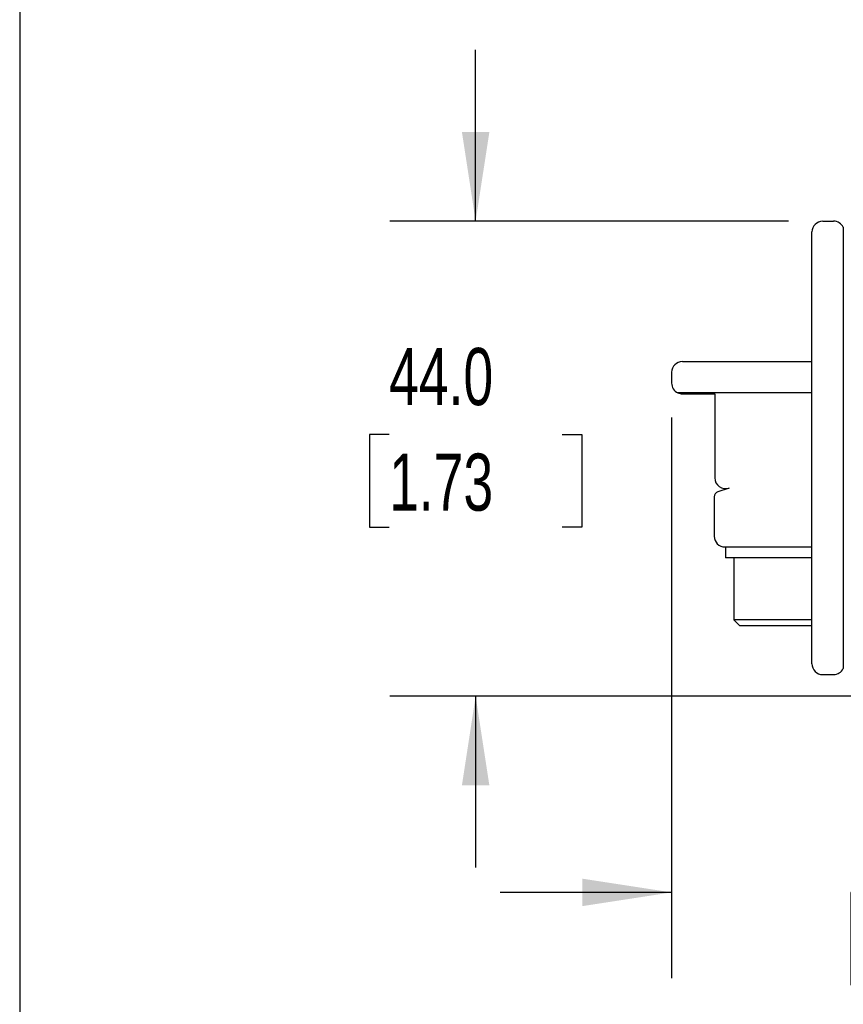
# Model space of a CAD drawing. Header units: millimetres. Extents: x 16 to 683, y 16 to 524.
# Tile 2 of 18: x 16 to 92, y 92 to 183. Entities that reach past the tile are written whole.
import ezdxf

# ---------------------------------------------------------------- set-up
doc = ezdxf.new("R2010")
doc.units = ezdxf.units.MM
doc.header["$LTSCALE"] = 2.5
doc.layers.add('DIMENSIONS', color=140, linetype='Continuous', lineweight=25)
doc.layers.add('TEXT', color=140, linetype='Continuous', lineweight=25)
doc.styles.add('SLDTEXTSTYLE0', font='TXT', dxfattribs={"width": 0.7})
doc.dimstyles.new('SLDDIMSTYLE2', dxfattribs={"dimtxt": 5.39502, "dimasz": 8.255, "dimexe": 0, "dimexo": 0.0625, "dimgap": 1.348755, "dimtad": 0, "dimtih": 1, "dimtoh": 1, "dimrnd": 1e-09, "dimzin": 12, "dimdsep": 46, "dimtxsty": 'SLDTEXTSTYLE0', "dimsah": 1, "dimcen": 0.09, "dimadec": 0, "dimazin": 3, "dimtfac": 1, "dimtmove": 0, "dimatfit": 0, "dimfxl": 0, "dimfrac": 2, "dimtolj": 1, "dimtzin": 12, "dimarcsym": 0})
doc.dimstyles.new('SLDDIMSTYLE3', dxfattribs={"dimtxt": 5.39502, "dimasz": 8.255, "dimexe": 0, "dimexo": 0.0625, "dimgap": 1.348755, "dimtad": 0, "dimtih": 1, "dimtoh": 1, "dimrnd": 1e-09, "dimzin": 4, "dimdsep": 46, "dimtxsty": 'SLDTEXTSTYLE0', "dimsah": 1, "dimcen": 0.09, "dimadec": 0, "dimazin": 1, "dimtfac": 1, "dimtmove": 0, "dimatfit": 0, "dimfxl": 0, "dimfrac": 2, "dimtolj": 1, "dimtzin": 12, "dimarcsym": 0})

# ---------------------------------------------------------------- blocks, each defined once
blk = doc.blocks.new('_D_3')
at = {"layer": 'DIMENSIONS'}
for p, q in [((76.255, 146.019), (76.255, 94.08)), ((126.344, 131.019), (126.344, 94.08)), ((76.255, 102.017), (60.38, 102.017)), ((94.665, 102.017), (92.853, 102.017)), ((92.853, 102.017), (92.853, 93.443)), ((110.697, 102.017), (112.508, 102.017)), ((112.508, 102.017), (112.508, 93.443)), ((126.344, 102.017), (142.219, 102.017)), ((92.853, 93.443), (94.665, 93.443)), ((112.508, 93.443), (110.697, 93.443))]:
    blk.add_line(p, q, dxfattribs=at)
for points in [[(76.255, 102.017), (68, 103.287), (68, 100.747)], [(126.344, 102.017), (134.599, 100.747), (134.599, 103.287)]]:
    blk.add_solid(points, dxfattribs=at)
at = {"layer": 'DIMENSIONS', "char_height": 5.2917, "attachment_point": 1, "style": 'SLDTEXTSTYLE0'}
for s, insert in [('50.1', (94.665, 110.047)), ('1.97', (94.665, 100.264))]:
    blk.add_mtext(s, dxfattribs=dict(at, insert=insert))
blk = doc.blocks.new('_D_4')
at = {"layer": 'DIMENSIONS'}
for p, q in [((58.104, 164.194), (58.104, 180.069)), ((87.08, 164.194), (50.167, 164.194)), ((50.088, 144.421), (48.277, 144.421)), ((48.277, 144.421), (48.277, 135.847)), ((66.12, 144.421), (67.932, 144.421)), ((67.932, 144.421), (67.932, 135.847)), ((48.277, 135.847), (50.088, 135.847)), ((67.932, 135.847), (66.12, 135.847)), ((103.33, 120.194), (50.167, 120.194)), ((58.104, 120.194), (58.104, 104.319))]:
    blk.add_line(p, q, dxfattribs=at)
for points in [[(58.104, 164.194), (59.374, 172.449), (56.834, 172.449)], [(58.104, 120.194), (56.834, 111.939), (59.374, 111.939)]]:
    blk.add_solid(points, dxfattribs=at)
at = {"layer": 'DIMENSIONS', "char_height": 5.2917, "attachment_point": 1, "style": 'SLDTEXTSTYLE0'}
for s, insert in [('44.0', (50.088, 152.45)), ('1.73', (50.088, 142.668))]:
    blk.add_mtext(s, dxfattribs=dict(at, insert=insert))

msp = doc.modelspace()

# ---------------------------------------------------------------- linework, layer by layer
for p, q in [((90.255, 164.194), (91.255, 164.194)), ((92.155, 163.63), (92.155, 122.758)), ((89.255, 123.194), (89.255, 163.194)), ((77.255, 151.194), (89.255, 151.194)), ((76.255, 150.194), (76.255, 149.194)), ((89.255, 148.294), (76.819, 148.294)), ((77.255, 148.194), (80.255, 148.194)), ((80.255, 148.194), (80.255, 140.417)), ((80.195, 138.653), (80.195, 135.014)), ((81.569, 139.468), (80.539, 139.128)), ((81.195, 134.014), (89.255, 134.014)), ((81.255, 134.014), (81.255, 133.014)), ((89.255, 133.014), (81.255, 133.014)), ((82.005, 133.014), (82.005, 127.281)), ((82.005, 127.281), (82.572, 126.714)), ((89.255, 127.281), (82.005, 127.281)), ((89.255, 126.714), (82.572, 126.714)), ((90.255, 122.194), (91.255, 122.194))]:
    msp.add_line(p, q)
for centre, radius, start, end in [((90.255, 163.194), 1, 90, 180), ((91.255, 163.194), 1, 25.84193, 90), ((77.255, 150.194), 1, 90, 180), ((77.255, 149.194), 1, 180, 244.15807), ((77.255, 149.194), 1, 244.15807, 270), ((81.255, 140.417), 1, 180, 288.26289), ((80.695, 138.653), 0.5, 108.26289, 180), ((81.195, 135.014), 1, 180, 270), ((90.255, 123.194), 1, 180, 270), ((91.255, 123.194), 1, 270, 334.15807)]:
    msp.add_arc(centre, radius, start, end)
at = {"layer": 'TEXT'}
msp.add_line((15.875, 523.875), (15.875, 15.875), dxfattribs=at)

# ---------------------------------------------------------------- dimensions: what is measured, and where the dimension line sits
at = {"layer": 'DIMENSIONS'}
dim = msp.add_linear_dim(base=(58.104, 164.194), p1=(106.505, 120.194), p2=(90.255, 164.194), angle=90, dimstyle='SLDDIMSTYLE3', dxfattribs=at)
dim.commit()
dim.dimension.update_dxf_attribs({"geometry": '_D_4', "text_midpoint": (58.104, 144.421), "dimtype": 160})
dim = msp.add_linear_dim(base=(76.255, 102.017), p1=(126.344, 134.194), p2=(76.255, 149.194), dimstyle='SLDDIMSTYLE2', dxfattribs=at)
dim.commit()
dim.dimension.update_dxf_attribs({"geometry": '_D_3', "text_midpoint": (102.681, 102.017), "dimtype": 160})

doc.saveas('drawing.dxf')
